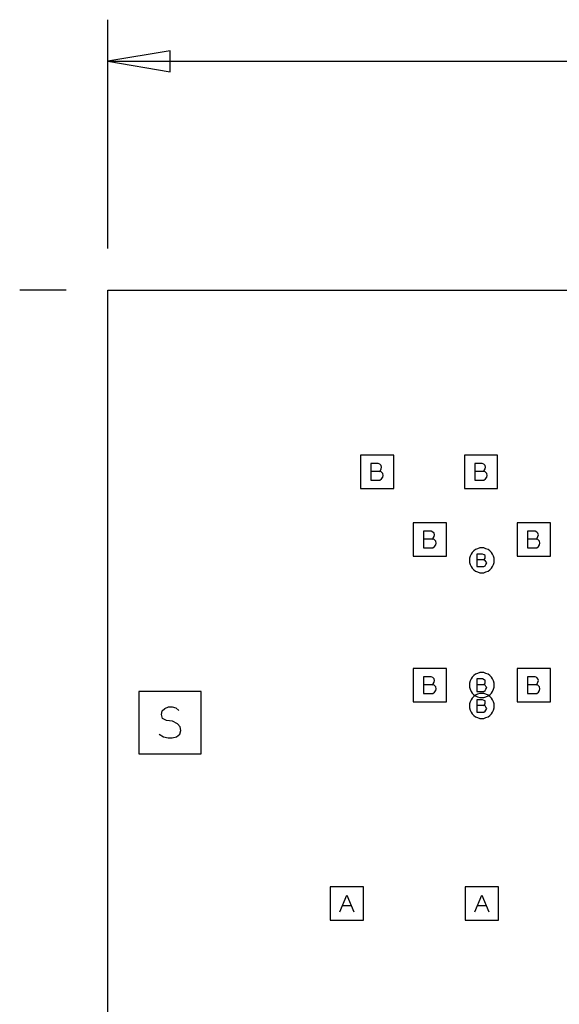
# Model space of a CAD drawing. Extents: x 28 to 61, y 25 to 46.
# Tile 10 of 50: x 32 to 33.3, y 31.9 to 34.3. Entities that reach past the tile are written whole.
import ezdxf

# ---------------------------------------------------------------- set-up
doc = ezdxf.new("R2010")
doc.units = 0
doc.layers.add('RVP8-IFD_F_fab', color=2, linetype='CONTINUOUS')

msp = doc.modelspace()

# ---------------------------------------------------------------- linework, layer by layer
at = {"layer": 'RVP8-IFD_F_fab'}
for points in [[(32.23, 33.76), (32.23, 34.31)], [(32.23, 34.21), (36.354, 34.21)], [(32.13, 33.66), (32.018, 33.66)], [(32.883, 33.224), (32.886, 33.226), (32.888, 33.23), (32.889, 33.234), (32.888, 33.238), (32.885, 33.241), (32.881, 33.243), (32.863, 33.243), (32.863, 33.203), (32.885, 33.203), (32.889, 33.206), (32.892, 33.21), (32.893, 33.214), (32.892, 33.219), (32.888, 33.223), (32.883, 33.224), (32.863, 33.224)], [(33.133, 33.224), (33.136, 33.226), (33.138, 33.23), (33.139, 33.234), (33.138, 33.238), (33.135, 33.241), (33.131, 33.243), (33.113, 33.243), (33.113, 33.203), (33.135, 33.203), (33.139, 33.206), (33.142, 33.21), (33.143, 33.214), (33.142, 33.219), (33.138, 33.223), (33.133, 33.224), (33.113, 33.224)], [(33.01, 33.061), (33.013, 33.063), (33.015, 33.067), (33.016, 33.071), (33.015, 33.075), (33.012, 33.078), (33.008, 33.08), (32.99, 33.08), (32.99, 33.04), (33.012, 33.04), (33.016, 33.043), (33.019, 33.047), (33.02, 33.051), (33.019, 33.056), (33.015, 33.06), (33.01, 33.061), (32.99, 33.061)], [(33.26, 33.061), (33.263, 33.063), (33.265, 33.067), (33.266, 33.071), (33.265, 33.075), (33.262, 33.078), (33.258, 33.08), (33.24, 33.08), (33.24, 33.04), (33.262, 33.04), (33.266, 33.043), (33.269, 33.047), (33.27, 33.051), (33.269, 33.056), (33.265, 33.06), (33.26, 33.061), (33.24, 33.061)], [(33.134, 33.011), (33.136, 33.012), (33.138, 33.015), (33.138, 33.018), (33.138, 33.022), (33.136, 33.023), (33.132, 33.025), (33.118, 33.025), (33.118, 32.995), (33.135, 32.995), (33.138, 32.997), (33.14, 33), (33.142, 33.004), (33.14, 33.007), (33.138, 33.01), (33.134, 33.011), (33.118, 33.011)], [(33.01, 32.711), (33.013, 32.713), (33.015, 32.717), (33.016, 32.721), (33.015, 32.725), (33.012, 32.728), (33.008, 32.73), (32.99, 32.73), (32.99, 32.69), (33.012, 32.69), (33.016, 32.693), (33.019, 32.697), (33.02, 32.701), (33.019, 32.706), (33.015, 32.71), (33.01, 32.711), (32.99, 32.711)], [(33.134, 32.711), (33.136, 32.712), (33.138, 32.715), (33.138, 32.718), (33.138, 32.722), (33.136, 32.723), (33.132, 32.725), (33.118, 32.725), (33.118, 32.695), (33.135, 32.695), (33.138, 32.697), (33.14, 32.7), (33.142, 32.704), (33.14, 32.707), (33.138, 32.71), (33.134, 32.711), (33.118, 32.711)], [(33.26, 32.711), (33.263, 32.713), (33.265, 32.717), (33.266, 32.721), (33.265, 32.725), (33.262, 32.728), (33.258, 32.73), (33.24, 32.73), (33.24, 32.69), (33.262, 32.69), (33.266, 32.693), (33.269, 32.697), (33.27, 32.701), (33.269, 32.706), (33.265, 32.71), (33.26, 32.711), (33.24, 32.711)], [(33.134, 32.661), (33.136, 32.662), (33.138, 32.665), (33.138, 32.668), (33.138, 32.672), (33.136, 32.673), (33.132, 32.675), (33.118, 32.675), (33.118, 32.645), (33.135, 32.645), (33.138, 32.647), (33.14, 32.65), (33.142, 32.654), (33.14, 32.657), (33.138, 32.66), (33.134, 32.661), (33.118, 32.661)], [(32.354, 32.592), (32.364, 32.586), (32.375, 32.583), (32.385, 32.583), (32.395, 32.586), (32.403, 32.592), (32.406, 32.601), (32.404, 32.61), (32.398, 32.617), (32.386, 32.623), (32.371, 32.625), (32.362, 32.63), (32.359, 32.639), (32.361, 32.648), (32.367, 32.654), (32.376, 32.658), (32.385, 32.658), (32.394, 32.655), (32.401, 32.649)], [(32.788, 32.165), (32.805, 32.205), (32.822, 32.165)], [(33.113, 32.165), (33.13, 32.205), (33.147, 32.165)], [(32.816, 32.179), (32.794, 32.179)], [(33.141, 32.179), (33.119, 32.179)]]:
    msp.add_lwpolyline(points, dxfattribs=at)
for points in [[(32.38, 34.235), (32.23, 34.21), (32.38, 34.185), (32.38, 34.235)], [(32.23, 29.66), (32.23, 33.66), (41.23, 33.66), (41.23, 29.66), (32.23, 29.66)], [(32.838, 33.183), (32.918, 33.183), (32.918, 33.263), (32.838, 33.263), (32.838, 33.183)], [(33.088, 33.183), (33.168, 33.183), (33.168, 33.263), (33.088, 33.263), (33.088, 33.183)], [(32.965, 33.02), (33.045, 33.02), (33.045, 33.1), (32.965, 33.1), (32.965, 33.02)], [(33.215, 33.02), (33.295, 33.02), (33.295, 33.1), (33.215, 33.1), (33.215, 33.02)], [(33.16, 33.01), (33.16, 33.015), (33.158, 33.02), (33.156, 33.025), (33.153, 33.029), (33.149, 33.033), (33.145, 33.036), (33.14, 33.038), (33.135, 33.04), (33.13, 33.04), (33.125, 33.04), (33.12, 33.038), (33.115, 33.036), (33.111, 33.033), (33.107, 33.029), (33.104, 33.025), (33.102, 33.02), (33.1, 33.015), (33.1, 33.01), (33.1, 33.005), (33.102, 33), (33.104, 32.995), (33.107, 32.991), (33.111, 32.987), (33.115, 32.984), (33.12, 32.982), (33.125, 32.98), (33.13, 32.98), (33.135, 32.98), (33.14, 32.982), (33.145, 32.984), (33.149, 32.987), (33.153, 32.991), (33.156, 32.995), (33.158, 33), (33.16, 33.005), (33.16, 33.01)], [(32.965, 32.67), (33.045, 32.67), (33.045, 32.75), (32.965, 32.75), (32.965, 32.67)], [(33.215, 32.67), (33.295, 32.67), (33.295, 32.75), (33.215, 32.75), (33.215, 32.67)], [(33.16, 32.71), (33.16, 32.715), (33.158, 32.72), (33.156, 32.725), (33.153, 32.729), (33.149, 32.733), (33.145, 32.736), (33.14, 32.738), (33.135, 32.74), (33.13, 32.74), (33.125, 32.74), (33.12, 32.738), (33.115, 32.736), (33.111, 32.733), (33.107, 32.729), (33.104, 32.725), (33.102, 32.72), (33.1, 32.715), (33.1, 32.71), (33.1, 32.705), (33.102, 32.7), (33.104, 32.695), (33.107, 32.691), (33.111, 32.687), (33.115, 32.684), (33.12, 32.682), (33.125, 32.68), (33.13, 32.68), (33.135, 32.68), (33.14, 32.682), (33.145, 32.684), (33.149, 32.687), (33.153, 32.691), (33.156, 32.695), (33.158, 32.7), (33.16, 32.705), (33.16, 32.71)], [(32.305, 32.545), (32.455, 32.545), (32.455, 32.695), (32.305, 32.695), (32.305, 32.545)], [(33.16, 32.66), (33.16, 32.665), (33.158, 32.67), (33.156, 32.675), (33.153, 32.679), (33.149, 32.683), (33.145, 32.686), (33.14, 32.688), (33.135, 32.69), (33.13, 32.69), (33.125, 32.69), (33.12, 32.688), (33.115, 32.686), (33.111, 32.683), (33.107, 32.679), (33.104, 32.675), (33.102, 32.67), (33.1, 32.665), (33.1, 32.66), (33.1, 32.655), (33.102, 32.65), (33.104, 32.645), (33.107, 32.641), (33.111, 32.637), (33.115, 32.634), (33.12, 32.632), (33.125, 32.63), (33.13, 32.63), (33.135, 32.63), (33.14, 32.632), (33.145, 32.634), (33.149, 32.637), (33.153, 32.641), (33.156, 32.645), (33.158, 32.65), (33.16, 32.655), (33.16, 32.66)], [(32.765, 32.145), (32.845, 32.145), (32.845, 32.225), (32.765, 32.225), (32.765, 32.145)], [(33.09, 32.145), (33.17, 32.145), (33.17, 32.225), (33.09, 32.225), (33.09, 32.145)]]:
    msp.add_lwpolyline(points, close=True, dxfattribs=at)

doc.saveas('drawing.dxf')
